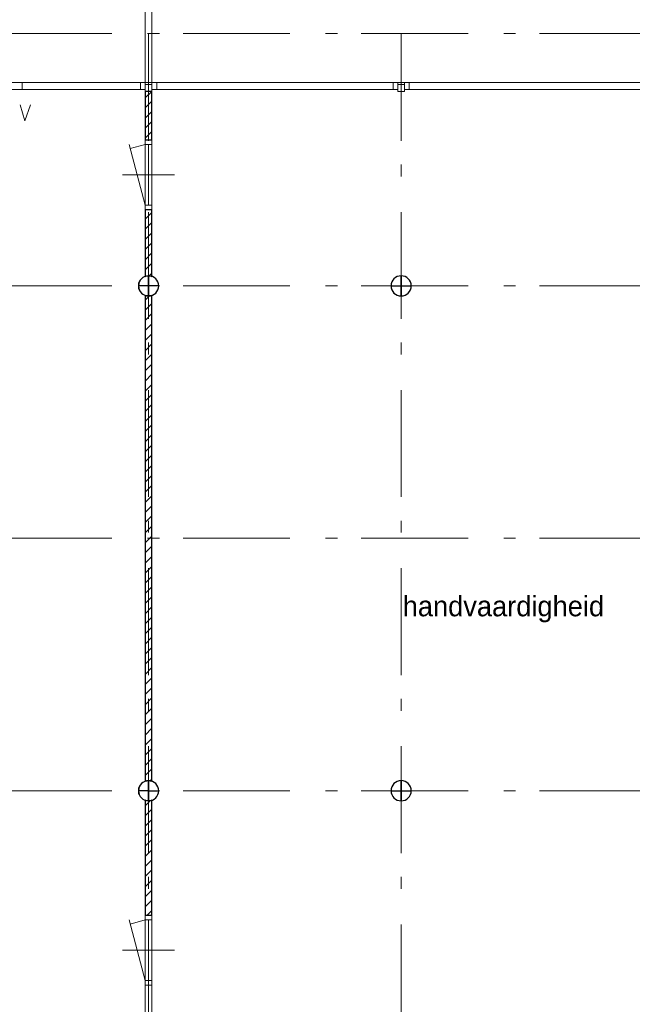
# Model space of a CAD drawing. Header units: millimetres. Extents: x -59728 to 53438, y 127740 to 210459.
# Tile 26 of 28: x 33887 to 42985, y 165784 to 180411. Entities that reach past the tile are written whole.
import ezdxf

# ---------------------------------------------------------------- set-up
doc = ezdxf.new("R2010")
doc.units = ezdxf.units.MM
doc.header["$LTSCALE"] = 2540
doc.linetypes.add('STYLE_01', pattern=[0.033465, 0.025591, -0.003937, 0.0005, -0.003437])
doc.linetypes.add('STYLE_06', pattern=[1.04164, 0.625, -0.20828, 0.06943, -0.13893])
for name, color, linetype, lineweight in [('ASSEN', 7, 'STYLE_01', 18), ('betongrijs', 7, 'Continuous', 18), ('muren', 7, 'Continuous', 18), ('MUUR', 7, 'Continuous', 18), ('mwarc', 7, 'Continuous', 18), ('STAAL25', 7, 'Continuous', 18), ('stempel018', 7, 'Continuous', 18), ('TEXT', 7, 'Continuous', 18)]:
    doc.layers.add(name, color=color, linetype=linetype, lineweight=lineweight)
doc.styles.add('Century Gothic', font='Century Gothic')
pattern_1 = [(45, (0, 0), (-75.1301, 75.1301), [])]

# ---------------------------------------------------------------- blocks, each defined once
blk = doc.blocks.new('Groep-23')
at = {"layer": 'mwarc', "linetype": 'Continuous', "lineweight": 18}
h = blk.add_hatch(dxfattribs=at)
h.set_pattern_fill('ANSI31_1', style=0, pattern_type=2)
h.set_pattern_definition(pattern_1)
h.paths.add_polyline_path([(38531.75, 9059.74), (38431.75, 9059.74), (38431.75, 8340.4), (38531.75, 8340.4)])
at = {"layer": 'ASSEN', "color": 0, "linetype": 'STYLE_06'}
for p, q in [((38481.75, -18132.38), (38481.75, 32764.92)), ((42231.75, -18132.38), (42231.75, 32764.92)), ((-56253.67, 9919.5), (53655.29, 9919.5)), ((-56253.67, 6169.5), (53761.23, 6169.5)), ((-56253.67, 2419.5), (53761.23, 2419.5)), ((-56253.67, -1330.5), (53761.23, -1330.5))]:
    blk.add_line(p, q, dxfattribs=at)
at = {"layer": 'muren', "color": 0}
for p, q in [((36601.75, 9189.5), (36601.75, 9089.5)), ((38531.75, 8340.4), (38431.75, 8340.4)), ((38431.75, 7300.4), (38431.75, 8340.4)), ((38531.75, 7300.4), (38531.75, 8340.4)), ((38531.75, 8270.4), (38431.75, 8270.4)), ((38481.75, 7370.4), (38481.75, 8270.4)), ((38867.59, 7820.4), (38095.9, 7820.4)), ((38531.75, 7370.4), (38431.75, 7370.4)), ((38531.75, 7300.4), (38431.75, 7300.4)), ((38531.75, -3180.64), (38431.75, -3180.64)), ((38431.75, -4220.64), (38431.75, -3180.64)), ((38531.75, -4220.64), (38531.75, -3180.64)), ((38531.75, -3250.64), (38431.75, -3250.64)), ((38481.75, -4150.64), (38481.75, -3250.64)), ((38867.59, -3700.64), (38095.9, -3700.64)), ((38531.75, -4150.64), (38431.75, -4150.64)), ((38531.75, -4220.64), (38431.75, -4220.64))]:
    blk.add_line(p, q, dxfattribs=at)
at = {"layer": 'MUUR', "color": 0}
for p, q in [((34841.75, 9189.5), (38481.75, 9189.5)), ((38431.75, 9089.5), (34841.75, 9089.5)), ((36601.75, 9189.5), (36601.75, 9089.5)), ((38361.75, 9089.5), (38361.75, 9189.5)), ((38431.75, 9059.74), (38431.75, 9189.5)), ((38531.75, 9159.74), (38431.75, 9159.74)), ((38481.75, 9189.5), (42231.75, 9189.5)), ((38531.75, 9059.74), (38531.75, 9189.5)), ((42181.75, 9089.5), (38531.75, 9089.5)), ((38601.75, 9089.5), (38601.75, 9189.5)), ((42111.75, 9089.5), (42111.75, 9189.5)), ((42181.75, 9059.74), (42181.75, 9189.5)), ((42281.75, 9159.74), (42181.75, 9159.74)), ((42231.75, 9189.5), (45981.75, 9189.5)), ((42281.75, 9059.74), (42281.75, 9189.5)), ((45931.75, 9089.5), (42281.75, 9089.5)), ((42351.75, 9089.5), (42351.75, 9189.5)), ((38531.75, 9059.74), (38431.75, 9059.74)), ((42281.75, 9059.74), (42181.75, 9059.74)), ((38431.75, 7300.4), (38531.75, 7300.4)), ((38431.75, -4220.64), (38531.75, -4220.64))]:
    blk.add_line(p, q, dxfattribs=at)
blk.add_lwpolyline([(36576.55, 8857.3), (36640.96, 8620.58), (36728.09, 8861.09)], dxfattribs=at)
at = {"layer": 'mwarc', "color": 0, "linetype": 'Continuous', "lineweight": 25}
blk.add_lwpolyline([(38531.75, 9059.74), (38431.75, 9059.74), (38431.75, 8340.4), (38531.75, 8340.4)], close=True, dxfattribs=at)
at = {"layer": 'STAAL25', "color": 0}
for p, q in [((38431.75, 9189.5), (38431.75, 12371.28)), ((38531.75, 9189.5), (38531.75, 12371.28))]:
    blk.add_line(p, q, dxfattribs=at)
at = {"layer": 'stempel018', "color": 0}
for p, q in [((38431.75, 7370.4), (38190.59, 8270.4)), ((38431.75, 8270.4), (38206.75, 8210.12)), ((38431.75, -4150.64), (38190.59, -3250.64)), ((38431.75, -3250.64), (38206.75, -3310.93))]:
    blk.add_line(p, q, dxfattribs=at)
at = {"layer": 'TEXT', "color": 0, "insert": (42255.27, 1563.36), "char_height": 302.4658, "attachment_point": 1, "line_spacing_factor": 1.022525, "style": 'Century Gothic'}
blk.add_mtext('handvaardigheid', dxfattribs=at)
at = {"color": 0, "linetype": 'Continuous', "lineweight": 25}
for points in [[(38481.75, 6319.5), (38478.07, 6319.45), (38474.39, 6319.32), (38470.71, 6319.09), (38467.05, 6318.77), (38463.39, 6318.37), (38459.74, 6317.87), (38456.1, 6317.29), (38452.48, 6316.61), (38448.88, 6315.85), (38445.3, 6315), (38441.74, 6314.06), (38438.21, 6313.04), (38434.7, 6311.93), (38431.21, 6310.73), (38427.76, 6309.44), (38424.35, 6308.08), (38420.96, 6306.63), (38417.61, 6305.09), (38414.31, 6303.48), (38411.04, 6301.78), (38407.81, 6300.01), (38404.63, 6298.16), (38401.5, 6296.22), (38398.41, 6294.22), (38395.38, 6292.13), (38392.39, 6289.98), (38389.46, 6287.75), (38386.59, 6285.45), (38383.77, 6283.08), (38381.01, 6280.64), (38378.32, 6278.13), (38375.68, 6275.56), (38373.11, 6272.93), (38370.61, 6270.23), (38368.17, 6267.47), (38365.8, 6264.65), (38363.5, 6261.78), (38361.27, 6258.85), (38359.11, 6255.87), (38357.03, 6252.83), (38355.02, 6249.75), (38353.09, 6246.61), (38351.24, 6243.43), (38349.46, 6240.21), (38347.76, 6236.94), (38346.15, 6233.63), (38344.62, 6230.28), (38343.17, 6226.9), (38341.8, 6223.48), (38340.52, 6220.03), (38339.32, 6216.55), (38338.21, 6213.04), (38337.18, 6209.5), (38336.24, 6205.94), (38335.39, 6202.36), (38334.63, 6198.76), (38333.96, 6195.14), (38333.37, 6191.51), (38332.88, 6187.86), (38332.47, 6184.2), (38332.15, 6180.53), (38331.93, 6176.86), (38331.79, 6173.18), (38331.75, 6169.5), (38481.75, 6169.5)], [(42231.75, 6169.5), (42081.75, 6169.5), (42081.79, 6165.81), (42081.93, 6162.14), (42082.15, 6158.46), (42082.47, 6154.79), (42082.88, 6151.13), (42083.37, 6147.49), (42083.96, 6143.85), (42084.63, 6140.23), (42085.39, 6136.63), (42086.24, 6133.05), (42087.18, 6129.49), (42088.21, 6125.95), (42089.32, 6122.44), (42090.52, 6118.96), (42091.8, 6115.51), (42093.17, 6112.09), (42094.62, 6108.71), (42096.15, 6105.36), (42097.76, 6102.05), (42099.46, 6098.79), (42101.24, 6095.56), (42103.09, 6092.38), (42105.02, 6089.25), (42107.03, 6086.16), (42109.11, 6083.12), (42111.27, 6080.14), (42113.5, 6077.21), (42115.8, 6074.34), (42118.17, 6071.52), (42120.61, 6068.76), (42123.11, 6066.06), (42125.68, 6063.43), (42128.32, 6060.86), (42131.01, 6058.35), (42133.77, 6055.91), (42136.59, 6053.54), (42139.46, 6051.24), (42142.39, 6049.01), (42145.38, 6046.86), (42148.41, 6044.78), (42151.5, 6042.77), (42154.63, 6040.84), (42157.81, 6038.98), (42161.04, 6037.21), (42164.31, 6035.51), (42167.61, 6033.9), (42170.96, 6032.36), (42174.35, 6030.91), (42177.76, 6029.55), (42181.21, 6028.26), (42184.7, 6027.07), (42188.21, 6025.95), (42191.74, 6024.93), (42195.3, 6023.99), (42198.88, 6023.14), (42202.48, 6022.38), (42206.1, 6021.7), (42209.74, 6021.12), (42213.39, 6020.62), (42217.05, 6020.22), (42220.71, 6019.9), (42224.39, 6019.68), (42228.07, 6019.54), (42231.75, 6019.5)], [(38631.75, -1330.5), (38481.75, -1330.5), (38481.75, -1480.5), (38485.43, -1480.46), (38489.11, -1480.32), (38492.78, -1480.1), (38496.45, -1479.78), (38500.11, -1479.38), (38503.76, -1478.88), (38507.39, -1478.3), (38511.01, -1477.62), (38514.61, -1476.86), (38518.2, -1476.01), (38521.75, -1475.07), (38525.29, -1474.05), (38528.8, -1472.93), (38532.28, -1471.74), (38535.73, -1470.45), (38539.15, -1469.09), (38542.53, -1467.64), (38545.88, -1466.1), (38549.19, -1464.49), (38552.46, -1462.79), (38555.68, -1461.02), (38558.86, -1459.16), (38562, -1457.23), (38565.08, -1455.22), (38568.12, -1453.14), (38571.1, -1450.99), (38574.03, -1448.76), (38576.91, -1446.46), (38579.72, -1444.09), (38582.48, -1441.65), (38585.18, -1439.14), (38587.81, -1436.57), (38590.39, -1433.94), (38592.89, -1431.24), (38595.33, -1428.48), (38597.7, -1425.66), (38600, -1422.79), (38602.23, -1419.86), (38604.39, -1416.88), (38606.47, -1413.84), (38608.48, -1410.75), (38610.41, -1407.62), (38612.26, -1404.44), (38614.04, -1401.21), (38615.73, -1397.95), (38617.35, -1394.64), (38618.88, -1391.29), (38620.33, -1387.91), (38621.7, -1384.49), (38622.98, -1381.04), (38624.18, -1377.56), (38625.29, -1374.05), (38626.31, -1370.51), (38627.25, -1366.95), (38628.1, -1363.37), (38628.87, -1359.77), (38629.54, -1356.15), (38630.12, -1352.51), (38630.62, -1348.87), (38631.03, -1345.21), (38631.34, -1341.54), (38631.57, -1337.86), (38631.7, -1334.19)], [(42381.75, -1330.5), (42231.75, -1330.5), (42231.75, -1480.5), (42235.43, -1480.46), (42239.11, -1480.32), (42242.78, -1480.1), (42246.45, -1479.78), (42250.11, -1479.38), (42253.76, -1478.88), (42257.39, -1478.3), (42261.01, -1477.62), (42264.61, -1476.86), (42268.2, -1476.01), (42271.75, -1475.07), (42275.29, -1474.05), (42278.8, -1472.93), (42282.28, -1471.74), (42285.73, -1470.45), (42289.15, -1469.09), (42292.53, -1467.64), (42295.88, -1466.1), (42299.19, -1464.49), (42302.46, -1462.79), (42305.68, -1461.02), (42308.86, -1459.16), (42312, -1457.23), (42315.08, -1455.22), (42318.12, -1453.14), (42321.1, -1450.99), (42324.03, -1448.76), (42326.91, -1446.46), (42329.72, -1444.09), (42332.48, -1441.65), (42335.18, -1439.14), (42337.81, -1436.57), (42340.39, -1433.94), (42342.89, -1431.24), (42345.33, -1428.48), (42347.7, -1425.66), (42350, -1422.79), (42352.23, -1419.86), (42354.39, -1416.88), (42356.47, -1413.84), (42358.48, -1410.75), (42360.41, -1407.62), (42362.26, -1404.44), (42364.04, -1401.21), (42365.73, -1397.95), (42367.35, -1394.64), (42368.88, -1391.29), (42370.33, -1387.91), (42371.7, -1384.49), (42372.98, -1381.04), (42374.18, -1377.56), (42375.29, -1374.05), (42376.31, -1370.51), (42377.25, -1366.95), (42378.1, -1363.37), (42378.87, -1359.77), (42379.54, -1356.15), (42380.12, -1352.51), (42380.62, -1348.87), (42381.03, -1345.21), (42381.34, -1341.54), (42381.57, -1337.86), (42381.7, -1334.19)]]:
    blk.add_wipeout(points, dxfattribs=at).dxf.layer = 'betongrijs'
at = {"layer": 'betongrijs', "color": 0, "linetype": 'Continuous', "lineweight": 25, "flags": 128}
for points in [[(38481.75, 6319.5, 0.41421356), (38331.75, 6169.5), (38481.75, 6169.5)], [(42231.75, 6169.5), (42081.75, 6169.5, 0.41421356), (42231.75, 6019.5)], [(38631.75, -1330.5), (38481.75, -1330.5), (38481.75, -1480.5, 0.41421356)], [(42381.75, -1330.5), (42231.75, -1330.5), (42231.75, -1480.5, 0.41421356)]]:
    blk.add_lwpolyline(points, format="xyb", close=True, dxfattribs=at)
at = {"color": 0, "linetype": 'Continuous', "lineweight": 25}
for points in [[(38481.75, 6319.5), (38481.75, 6169.5), (38631.75, 6169.5), (38631.7, 6173.18), (38631.57, 6176.86), (38631.34, 6180.53), (38631.03, 6184.2), (38630.62, 6187.86), (38630.12, 6191.51), (38629.54, 6195.14), (38628.87, 6198.76), (38628.1, 6202.36), (38627.25, 6205.94), (38626.31, 6209.5), (38625.29, 6213.04), (38624.18, 6216.55), (38622.98, 6220.03), (38621.7, 6223.48), (38620.33, 6226.9), (38618.88, 6230.28), (38617.35, 6233.63), (38615.73, 6236.94), (38614.04, 6240.21), (38612.26, 6243.43), (38610.41, 6246.61), (38608.48, 6249.75), (38606.47, 6252.83), (38604.39, 6255.87), (38602.23, 6258.85), (38600, 6261.78), (38597.7, 6264.65), (38595.33, 6267.47), (38592.89, 6270.23), (38590.39, 6272.93), (38587.81, 6275.56), (38585.18, 6278.13), (38582.48, 6280.64), (38579.72, 6283.08), (38576.91, 6285.45), (38574.03, 6287.75), (38571.1, 6289.98), (38568.12, 6292.13), (38565.08, 6294.22), (38562, 6296.22), (38558.86, 6298.16), (38555.68, 6300.01), (38552.46, 6301.78), (38549.19, 6303.48), (38545.88, 6305.09), (38542.53, 6306.63), (38539.15, 6308.08), (38535.73, 6309.44), (38532.28, 6310.73), (38528.8, 6311.93), (38525.29, 6313.04), (38521.75, 6314.06), (38518.2, 6315), (38514.61, 6315.85), (38511.01, 6316.61), (38507.39, 6317.29), (38503.76, 6317.87), (38500.11, 6318.37), (38496.45, 6318.77), (38492.78, 6319.09), (38489.11, 6319.32), (38485.43, 6319.45)], [(42381.75, 6169.5), (42231.75, 6169.5), (42231.75, 6019.5), (42235.43, 6019.54), (42239.11, 6019.68), (42242.78, 6019.9), (42246.45, 6020.22), (42250.11, 6020.62), (42253.76, 6021.12), (42257.39, 6021.7), (42261.01, 6022.38), (42264.61, 6023.14), (42268.2, 6023.99), (42271.75, 6024.93), (42275.29, 6025.95), (42278.8, 6027.07), (42282.28, 6028.26), (42285.73, 6029.55), (42289.15, 6030.91), (42292.53, 6032.36), (42295.88, 6033.9), (42299.19, 6035.51), (42302.46, 6037.21), (42305.68, 6038.98), (42308.86, 6040.84), (42312, 6042.77), (42315.08, 6044.78), (42318.12, 6046.86), (42321.1, 6049.01), (42324.03, 6051.24), (42326.91, 6053.54), (42329.72, 6055.91), (42332.48, 6058.35), (42335.18, 6060.86), (42337.81, 6063.43), (42340.39, 6066.06), (42342.89, 6068.76), (42345.33, 6071.52), (42347.7, 6074.34), (42350, 6077.21), (42352.23, 6080.14), (42354.39, 6083.12), (42356.47, 6086.16), (42358.48, 6089.25), (42360.41, 6092.38), (42362.26, 6095.56), (42364.04, 6098.79), (42365.73, 6102.05), (42367.35, 6105.36), (42368.88, 6108.71), (42370.33, 6112.09), (42371.7, 6115.51), (42372.98, 6118.96), (42374.18, 6122.44), (42375.29, 6125.95), (42376.31, 6129.49), (42377.25, 6133.05), (42378.1, 6136.63), (42378.87, 6140.23), (42379.54, 6143.85), (42380.12, 6147.49), (42380.62, 6151.13), (42381.03, 6154.79), (42381.34, 6158.46), (42381.57, 6162.14), (42381.7, 6165.81)], [(38481.75, -1180.5), (38478.07, -1180.55), (38474.39, -1180.68), (38470.71, -1180.91), (38467.05, -1181.23), (38463.39, -1181.63), (38459.74, -1182.13), (38456.1, -1182.71), (38452.48, -1183.39), (38448.88, -1184.15), (38445.3, -1185), (38441.74, -1185.94), (38438.21, -1186.96), (38434.7, -1188.07), (38431.21, -1189.27), (38427.76, -1190.56), (38424.35, -1191.92), (38420.96, -1193.37), (38417.61, -1194.91), (38414.31, -1196.52), (38411.04, -1198.22), (38407.81, -1199.99), (38404.63, -1201.84), (38401.5, -1203.78), (38398.41, -1205.78), (38395.38, -1207.87), (38392.39, -1210.02), (38389.46, -1212.25), (38386.59, -1214.55), (38383.77, -1216.92), (38381.01, -1219.36), (38378.32, -1221.87), (38375.68, -1224.44), (38373.11, -1227.07), (38370.61, -1229.77), (38368.17, -1232.53), (38365.8, -1235.35), (38363.5, -1238.22), (38361.27, -1241.15), (38359.11, -1244.13), (38357.03, -1247.17), (38355.02, -1250.25), (38353.09, -1253.39), (38351.24, -1256.57), (38349.46, -1259.79), (38347.76, -1263.06), (38346.15, -1266.37), (38344.62, -1269.72), (38343.17, -1273.1), (38341.8, -1276.52), (38340.52, -1279.97), (38339.32, -1283.45), (38338.21, -1286.96), (38337.18, -1290.5), (38336.24, -1294.06), (38335.39, -1297.64), (38334.63, -1301.24), (38333.96, -1304.86), (38333.37, -1308.49), (38332.88, -1312.14), (38332.47, -1315.8), (38332.15, -1319.47), (38331.93, -1323.14), (38331.79, -1326.82), (38331.75, -1330.5), (38481.75, -1330.5)], [(42231.75, -1180.5), (42231.75, -1330.5), (42381.75, -1330.5), (42381.7, -1326.82), (42381.57, -1323.14), (42381.34, -1319.47), (42381.03, -1315.8), (42380.62, -1312.14), (42380.12, -1308.49), (42379.54, -1304.86), (42378.87, -1301.24), (42378.1, -1297.64), (42377.25, -1294.06), (42376.31, -1290.5), (42375.29, -1286.96), (42374.18, -1283.45), (42372.98, -1279.97), (42371.7, -1276.52), (42370.33, -1273.1), (42368.88, -1269.72), (42367.35, -1266.37), (42365.73, -1263.06), (42364.04, -1259.79), (42362.26, -1256.57), (42360.41, -1253.39), (42358.48, -1250.25), (42356.47, -1247.17), (42354.39, -1244.13), (42352.23, -1241.15), (42350, -1238.22), (42347.7, -1235.35), (42345.33, -1232.53), (42342.89, -1229.77), (42340.39, -1227.07), (42337.81, -1224.44), (42335.18, -1221.87), (42332.48, -1219.36), (42329.72, -1216.92), (42326.91, -1214.55), (42324.03, -1212.25), (42321.1, -1210.02), (42318.12, -1207.87), (42315.08, -1205.78), (42312, -1203.78), (42308.86, -1201.84), (42305.68, -1199.99), (42302.46, -1198.22), (42299.19, -1196.52), (42295.88, -1194.91), (42292.53, -1193.37), (42289.15, -1191.92), (42285.73, -1190.56), (42282.28, -1189.27), (42278.8, -1188.07), (42275.29, -1186.96), (42271.75, -1185.94), (42268.2, -1185), (42264.61, -1184.15), (42261.01, -1183.39), (42257.39, -1182.71), (42253.76, -1182.13), (42250.11, -1181.63), (42246.45, -1181.23), (42242.78, -1180.91), (42239.11, -1180.68), (42235.43, -1180.55)]]:
    blk.add_wipeout(points, dxfattribs=at).dxf.layer = 'betongrijs'
at = {"layer": 'mwarc', "linetype": 'Continuous', "lineweight": 18}
h = blk.add_hatch(dxfattribs=at)
h.set_pattern_fill('ANSI31_1', style=0, pattern_type=2)
h.set_pattern_definition(pattern_1)
edge = h.paths.add_edge_path()
edge.add_line((38531.75, 7300.4), (38431.75, 7300.4))
edge.add_line((38431.75, 7300.4), (38431.75, 6310.92))
edge.add_arc((38481.75, 6169.5), 150, 70.528779, 109.471221, ccw=False)
edge.add_line((38531.75, 6310.92), (38531.75, 7300.4))
at = {"layer": 'betongrijs', "color": 0, "linetype": 'Continuous', "lineweight": 25, "flags": 128}
for points in [[(38481.75, 6319.5), (38481.75, 6169.5), (38631.75, 6169.5, 0.41421356)], [(42381.75, 6169.5), (42231.75, 6169.5), (42231.75, 6019.5, 0.41421356)], [(38481.75, -1180.5, 0.41421356), (38331.75, -1330.5), (38481.75, -1330.5)], [(42231.75, -1180.5), (42231.75, -1330.5), (42381.75, -1330.5, 0.41421356)]]:
    blk.add_lwpolyline(points, format="xyb", close=True, dxfattribs=at)
at = {"layer": 'MUUR', "color": 0}
for p, q in [((38431.75, 6310.92), (38431.75, 9059.74)), ((38531.75, 6310.92), (38531.75, 9059.74))]:
    blk.add_line(p, q, dxfattribs=at)
at = {"layer": 'mwarc', "color": 0, "linetype": 'Continuous', "lineweight": 25, "flags": 128}
blk.add_lwpolyline([(38531.75, 7300.4), (38431.75, 7300.4), (38431.75, 6310.92, -0.17157288), (38531.75, 6310.92)], format="xyb", close=True, dxfattribs=at)
at = {"color": 0, "linetype": 'Continuous', "lineweight": 25}
for points in [[(42231.75, 6319.5), (42231.75, 6169.5), (42381.75, 6169.5), (42381.7, 6173.18), (42381.57, 6176.86), (42381.34, 6180.53), (42381.03, 6184.2), (42380.62, 6187.86), (42380.12, 6191.51), (42379.54, 6195.14), (42378.87, 6198.76), (42378.1, 6202.36), (42377.25, 6205.94), (42376.31, 6209.5), (42375.29, 6213.04), (42374.18, 6216.55), (42372.98, 6220.03), (42371.7, 6223.48), (42370.33, 6226.9), (42368.88, 6230.28), (42367.35, 6233.63), (42365.73, 6236.94), (42364.04, 6240.21), (42362.26, 6243.43), (42360.41, 6246.61), (42358.48, 6249.75), (42356.47, 6252.83), (42354.39, 6255.87), (42352.23, 6258.85), (42350, 6261.78), (42347.7, 6264.65), (42345.33, 6267.47), (42342.89, 6270.23), (42340.39, 6272.93), (42337.81, 6275.56), (42335.18, 6278.13), (42332.48, 6280.64), (42329.72, 6283.08), (42326.91, 6285.45), (42324.03, 6287.75), (42321.1, 6289.98), (42318.12, 6292.13), (42315.08, 6294.22), (42312, 6296.22), (42308.86, 6298.16), (42305.68, 6300.01), (42302.46, 6301.78), (42299.19, 6303.48), (42295.88, 6305.09), (42292.53, 6306.63), (42289.15, 6308.08), (42285.73, 6309.44), (42282.28, 6310.73), (42278.8, 6311.93), (42275.29, 6313.04), (42271.75, 6314.06), (42268.2, 6315), (42264.61, 6315.85), (42261.01, 6316.61), (42257.39, 6317.29), (42253.76, 6317.87), (42250.11, 6318.37), (42246.45, 6318.77), (42242.78, 6319.09), (42239.11, 6319.32), (42235.43, 6319.45)], [(38481.75, 6169.5), (38331.75, 6169.5), (38331.79, 6165.81), (38331.93, 6162.14), (38332.15, 6158.46), (38332.47, 6154.79), (38332.88, 6151.13), (38333.37, 6147.49), (38333.96, 6143.85), (38334.63, 6140.23), (38335.39, 6136.63), (38336.24, 6133.05), (38337.18, 6129.49), (38338.21, 6125.95), (38339.32, 6122.44), (38340.52, 6118.96), (38341.8, 6115.51), (38343.17, 6112.09), (38344.62, 6108.71), (38346.15, 6105.36), (38347.76, 6102.05), (38349.46, 6098.79), (38351.24, 6095.56), (38353.09, 6092.38), (38355.02, 6089.25), (38357.03, 6086.16), (38359.11, 6083.12), (38361.27, 6080.14), (38363.5, 6077.21), (38365.8, 6074.34), (38368.17, 6071.52), (38370.61, 6068.76), (38373.11, 6066.06), (38375.68, 6063.43), (38378.32, 6060.86), (38381.01, 6058.35), (38383.77, 6055.91), (38386.59, 6053.54), (38389.46, 6051.24), (38392.39, 6049.01), (38395.38, 6046.86), (38398.41, 6044.78), (38401.5, 6042.77), (38404.63, 6040.84), (38407.81, 6038.98), (38411.04, 6037.21), (38414.31, 6035.51), (38417.61, 6033.9), (38420.96, 6032.36), (38424.35, 6030.91), (38427.76, 6029.55), (38431.21, 6028.26), (38434.7, 6027.07), (38438.21, 6025.95), (38441.74, 6024.93), (38445.3, 6023.99), (38448.88, 6023.14), (38452.48, 6022.38), (38456.1, 6021.7), (38459.74, 6021.12), (38463.39, 6020.62), (38467.05, 6020.22), (38470.71, 6019.9), (38474.39, 6019.68), (38478.07, 6019.54), (38481.75, 6019.5)], [(38481.75, -1180.5), (38481.75, -1330.5), (38631.75, -1330.5), (38631.7, -1326.82), (38631.57, -1323.14), (38631.34, -1319.47), (38631.03, -1315.8), (38630.62, -1312.14), (38630.12, -1308.49), (38629.54, -1304.86), (38628.87, -1301.24), (38628.1, -1297.64), (38627.25, -1294.06), (38626.31, -1290.5), (38625.29, -1286.96), (38624.18, -1283.45), (38622.98, -1279.97), (38621.7, -1276.52), (38620.33, -1273.1), (38618.88, -1269.72), (38617.35, -1266.37), (38615.73, -1263.06), (38614.04, -1259.79), (38612.26, -1256.57), (38610.41, -1253.39), (38608.48, -1250.25), (38606.47, -1247.17), (38604.39, -1244.13), (38602.23, -1241.15), (38600, -1238.22), (38597.7, -1235.35), (38595.33, -1232.53), (38592.89, -1229.77), (38590.39, -1227.07), (38587.81, -1224.44), (38585.18, -1221.87), (38582.48, -1219.36), (38579.72, -1216.92), (38576.91, -1214.55), (38574.03, -1212.25), (38571.1, -1210.02), (38568.12, -1207.87), (38565.08, -1205.78), (38562, -1203.78), (38558.86, -1201.84), (38555.68, -1199.99), (38552.46, -1198.22), (38549.19, -1196.52), (38545.88, -1194.91), (38542.53, -1193.37), (38539.15, -1191.92), (38535.73, -1190.56), (38532.28, -1189.27), (38528.8, -1188.07), (38525.29, -1186.96), (38521.75, -1185.94), (38518.2, -1185), (38514.61, -1184.15), (38511.01, -1183.39), (38507.39, -1182.71), (38503.76, -1182.13), (38500.11, -1181.63), (38496.45, -1181.23), (38492.78, -1180.91), (38489.11, -1180.68), (38485.43, -1180.55)], [(42231.75, -1330.5), (42081.75, -1330.5), (42081.79, -1334.19), (42081.93, -1337.86), (42082.15, -1341.54), (42082.47, -1345.21), (42082.88, -1348.87), (42083.37, -1352.51), (42083.96, -1356.15), (42084.63, -1359.77), (42085.39, -1363.37), (42086.24, -1366.95), (42087.18, -1370.51), (42088.21, -1374.05), (42089.32, -1377.56), (42090.52, -1381.04), (42091.8, -1384.49), (42093.17, -1387.91), (42094.62, -1391.29), (42096.15, -1394.64), (42097.76, -1397.95), (42099.46, -1401.21), (42101.24, -1404.44), (42103.09, -1407.62), (42105.02, -1410.75), (42107.03, -1413.84), (42109.11, -1416.88), (42111.27, -1419.86), (42113.5, -1422.79), (42115.8, -1425.66), (42118.17, -1428.48), (42120.61, -1431.24), (42123.11, -1433.94), (42125.68, -1436.57), (42128.32, -1439.14), (42131.01, -1441.65), (42133.77, -1444.09), (42136.59, -1446.46), (42139.46, -1448.76), (42142.39, -1450.99), (42145.38, -1453.14), (42148.41, -1455.22), (42151.5, -1457.23), (42154.63, -1459.16), (42157.81, -1461.02), (42161.04, -1462.79), (42164.31, -1464.49), (42167.61, -1466.1), (42170.96, -1467.64), (42174.35, -1469.09), (42177.76, -1470.45), (42181.21, -1471.74), (42184.7, -1472.93), (42188.21, -1474.05), (42191.74, -1475.07), (42195.3, -1476.01), (42198.88, -1476.86), (42202.48, -1477.62), (42206.1, -1478.3), (42209.74, -1478.88), (42213.39, -1479.38), (42217.05, -1479.78), (42220.71, -1480.1), (42224.39, -1480.32), (42228.07, -1480.46), (42231.75, -1480.5)]]:
    blk.add_wipeout(points, dxfattribs=at).dxf.layer = 'betongrijs'
at = {"layer": 'betongrijs', "color": 0, "linetype": 'Continuous', "lineweight": 25, "flags": 128}
for points in [[(42231.75, 6319.5), (42231.75, 6169.5), (42381.75, 6169.5, 0.41421356)], [(38481.75, 6169.5), (38331.75, 6169.5, 0.41421356), (38481.75, 6019.5)], [(38481.75, -1180.5), (38481.75, -1330.5), (38631.75, -1330.5, 0.41421356)], [(42231.75, -1330.5), (42081.75, -1330.5, 0.41421356), (42231.75, -1480.5)]]:
    blk.add_lwpolyline(points, format="xyb", close=True, dxfattribs=at)
at = {"layer": 'muren', "color": 0}
blk.add_line((38331.75, 6119.5), (38331.75, 6219.5), dxfattribs=at)
at = {"layer": 'MUUR', "color": 0}
blk.add_line((38331.75, 6219.5), (38331.75, 6119.5), dxfattribs=at)
at = {"color": 0, "linetype": 'Continuous', "lineweight": 25}
for points in [[(42231.75, 6319.5), (42228.07, 6319.45), (42224.39, 6319.32), (42220.71, 6319.09), (42217.05, 6318.77), (42213.39, 6318.37), (42209.74, 6317.87), (42206.1, 6317.29), (42202.48, 6316.61), (42198.88, 6315.85), (42195.3, 6315), (42191.74, 6314.06), (42188.21, 6313.04), (42184.7, 6311.93), (42181.21, 6310.73), (42177.76, 6309.44), (42174.35, 6308.08), (42170.96, 6306.63), (42167.61, 6305.09), (42164.31, 6303.48), (42161.04, 6301.78), (42157.81, 6300.01), (42154.63, 6298.16), (42151.5, 6296.22), (42148.41, 6294.22), (42145.38, 6292.13), (42142.39, 6289.98), (42139.46, 6287.75), (42136.59, 6285.45), (42133.77, 6283.08), (42131.01, 6280.64), (42128.32, 6278.13), (42125.68, 6275.56), (42123.11, 6272.93), (42120.61, 6270.23), (42118.17, 6267.47), (42115.8, 6264.65), (42113.5, 6261.78), (42111.27, 6258.85), (42109.11, 6255.87), (42107.03, 6252.83), (42105.02, 6249.75), (42103.09, 6246.61), (42101.24, 6243.43), (42099.46, 6240.21), (42097.76, 6236.94), (42096.15, 6233.63), (42094.62, 6230.28), (42093.17, 6226.9), (42091.8, 6223.48), (42090.52, 6220.03), (42089.32, 6216.55), (42088.21, 6213.04), (42087.18, 6209.5), (42086.24, 6205.94), (42085.39, 6202.36), (42084.63, 6198.76), (42083.96, 6195.14), (42083.37, 6191.51), (42082.88, 6187.86), (42082.47, 6184.2), (42082.15, 6180.53), (42081.93, 6176.86), (42081.79, 6173.18), (42081.75, 6169.5), (42231.75, 6169.5)], [(38631.75, 6169.5), (38481.75, 6169.5), (38481.75, 6019.5), (38485.43, 6019.54), (38489.11, 6019.68), (38492.78, 6019.9), (38496.45, 6020.22), (38500.11, 6020.62), (38503.76, 6021.12), (38507.39, 6021.7), (38511.01, 6022.38), (38514.61, 6023.14), (38518.2, 6023.99), (38521.75, 6024.93), (38525.29, 6025.95), (38528.8, 6027.07), (38532.28, 6028.26), (38535.73, 6029.55), (38539.15, 6030.91), (38542.53, 6032.36), (38545.88, 6033.9), (38549.19, 6035.51), (38552.46, 6037.21), (38555.68, 6038.98), (38558.86, 6040.84), (38562, 6042.77), (38565.08, 6044.78), (38568.12, 6046.86), (38571.1, 6049.01), (38574.03, 6051.24), (38576.91, 6053.54), (38579.72, 6055.91), (38582.48, 6058.35), (38585.18, 6060.86), (38587.81, 6063.43), (38590.39, 6066.06), (38592.89, 6068.76), (38595.33, 6071.52), (38597.7, 6074.34), (38600, 6077.21), (38602.23, 6080.14), (38604.39, 6083.12), (38606.47, 6086.16), (38608.48, 6089.25), (38610.41, 6092.38), (38612.26, 6095.56), (38614.04, 6098.79), (38615.73, 6102.05), (38617.35, 6105.36), (38618.88, 6108.71), (38620.33, 6112.09), (38621.7, 6115.51), (38622.98, 6118.96), (38624.18, 6122.44), (38625.29, 6125.95), (38626.31, 6129.49), (38627.25, 6133.05), (38628.1, 6136.63), (38628.87, 6140.23), (38629.54, 6143.85), (38630.12, 6147.49), (38630.62, 6151.13), (38631.03, 6154.79), (38631.34, 6158.46), (38631.57, 6162.14), (38631.7, 6165.81)], [(42231.75, -1180.5), (42228.07, -1180.55), (42224.39, -1180.68), (42220.71, -1180.91), (42217.05, -1181.23), (42213.39, -1181.63), (42209.74, -1182.13), (42206.1, -1182.71), (42202.48, -1183.39), (42198.88, -1184.15), (42195.3, -1185), (42191.74, -1185.94), (42188.21, -1186.96), (42184.7, -1188.07), (42181.21, -1189.27), (42177.76, -1190.56), (42174.35, -1191.92), (42170.96, -1193.37), (42167.61, -1194.91), (42164.31, -1196.52), (42161.04, -1198.22), (42157.81, -1199.99), (42154.63, -1201.84), (42151.5, -1203.78), (42148.41, -1205.78), (42145.38, -1207.87), (42142.39, -1210.02), (42139.46, -1212.25), (42136.59, -1214.55), (42133.77, -1216.92), (42131.01, -1219.36), (42128.32, -1221.87), (42125.68, -1224.44), (42123.11, -1227.07), (42120.61, -1229.77), (42118.17, -1232.53), (42115.8, -1235.35), (42113.5, -1238.22), (42111.27, -1241.15), (42109.11, -1244.13), (42107.03, -1247.17), (42105.02, -1250.25), (42103.09, -1253.39), (42101.24, -1256.57), (42099.46, -1259.79), (42097.76, -1263.06), (42096.15, -1266.37), (42094.62, -1269.72), (42093.17, -1273.1), (42091.8, -1276.52), (42090.52, -1279.97), (42089.32, -1283.45), (42088.21, -1286.96), (42087.18, -1290.5), (42086.24, -1294.06), (42085.39, -1297.64), (42084.63, -1301.24), (42083.96, -1304.86), (42083.37, -1308.49), (42082.88, -1312.14), (42082.47, -1315.8), (42082.15, -1319.47), (42081.93, -1323.14), (42081.79, -1326.82), (42081.75, -1330.5), (42231.75, -1330.5)], [(38481.75, -1330.5), (38331.75, -1330.5), (38331.79, -1334.19), (38331.93, -1337.86), (38332.15, -1341.54), (38332.47, -1345.21), (38332.88, -1348.87), (38333.37, -1352.51), (38333.96, -1356.15), (38334.63, -1359.77), (38335.39, -1363.37), (38336.24, -1366.95), (38337.18, -1370.51), (38338.21, -1374.05), (38339.32, -1377.56), (38340.52, -1381.04), (38341.8, -1384.49), (38343.17, -1387.91), (38344.62, -1391.29), (38346.15, -1394.64), (38347.76, -1397.95), (38349.46, -1401.21), (38351.24, -1404.44), (38353.09, -1407.62), (38355.02, -1410.75), (38357.03, -1413.84), (38359.11, -1416.88), (38361.27, -1419.86), (38363.5, -1422.79), (38365.8, -1425.66), (38368.17, -1428.48), (38370.61, -1431.24), (38373.11, -1433.94), (38375.68, -1436.57), (38378.32, -1439.14), (38381.01, -1441.65), (38383.77, -1444.09), (38386.59, -1446.46), (38389.46, -1448.76), (38392.39, -1450.99), (38395.38, -1453.14), (38398.41, -1455.22), (38401.5, -1457.23), (38404.63, -1459.16), (38407.81, -1461.02), (38411.04, -1462.79), (38414.31, -1464.49), (38417.61, -1466.1), (38420.96, -1467.64), (38424.35, -1469.09), (38427.76, -1470.45), (38431.21, -1471.74), (38434.7, -1472.93), (38438.21, -1474.05), (38441.74, -1475.07), (38445.3, -1476.01), (38448.88, -1476.86), (38452.48, -1477.62), (38456.1, -1478.3), (38459.74, -1478.88), (38463.39, -1479.38), (38467.05, -1479.78), (38470.71, -1480.1), (38474.39, -1480.32), (38478.07, -1480.46), (38481.75, -1480.5)]]:
    blk.add_wipeout(points, dxfattribs=at).dxf.layer = 'betongrijs'
at = {"layer": 'mwarc', "linetype": 'Continuous', "lineweight": 18}
h = blk.add_hatch(dxfattribs=at)
h.set_pattern_fill('ANSI31_1', style=0, pattern_type=2)
h.set_pattern_definition(pattern_1)
edge = h.paths.add_edge_path()
edge.add_arc((38481.75, 6169.5), 150, -109.471221, -70.528779, ccw=False)
edge.add_line((38431.75, 6028.07), (38431.75, 2961.89))
edge.add_line((38431.75, 2961.89), (38431.75, -1189.08))
edge.add_arc((38481.75, -1330.5), 150, 70.528779, 109.471221, ccw=False)
edge.add_line((38531.75, -1189.08), (38531.75, 6028.07))
h = blk.add_hatch(dxfattribs=at)
h.set_pattern_fill('ANSI31_1', style=0, pattern_type=2)
h.set_pattern_definition(pattern_1)
edge = h.paths.add_edge_path()
edge.add_arc((38481.75, -1330.5), 150, -109.471221, -70.528779, ccw=False)
edge.add_line((38431.75, -1471.93), (38431.75, -3180.64))
edge.add_line((38431.75, -3180.64), (38531.75, -3180.64))
edge.add_line((38531.75, -3180.64), (38531.75, -1471.93))
at = {"layer": 'betongrijs', "color": 0, "linetype": 'Continuous', "lineweight": 25, "flags": 128}
for points in [[(42231.75, 6319.5, 0.41421356), (42081.75, 6169.5), (42231.75, 6169.5)], [(38631.75, 6169.5), (38481.75, 6169.5), (38481.75, 6019.5, 0.41421356)], [(42231.75, -1180.5, 0.41421356), (42081.75, -1330.5), (42231.75, -1330.5)], [(38481.75, -1330.5), (38331.75, -1330.5, 0.41421356), (38481.75, -1480.5)]]:
    blk.add_lwpolyline(points, format="xyb", close=True, dxfattribs=at)
at = {"layer": 'muren', "color": 0}
blk.add_line((38331.75, -1380.5), (38331.75, -1280.5), dxfattribs=at)
at = {"layer": 'MUUR', "color": 0}
for p, q in [((38431.75, -1189.08), (38431.75, 6028.07)), ((38431.75, 2961.89), (38431.75, 6028.07)), ((38531.75, -1189.08), (38531.75, 6028.07)), ((38531.75, 2961.89), (38531.75, 6028.07)), ((38331.75, -1280.5), (38331.75, -1380.5)), ((38431.75, -1471.93), (38431.75, -5715.5)), ((38531.75, -1471.93), (38531.75, -5615.5))]:
    blk.add_line(p, q, dxfattribs=at)
for centre in [(38481.75, 6169.5), (42231.75, 6169.5), (38481.75, -1330.5), (42231.75, -1330.5)]:
    blk.add_circle(centre, 150, dxfattribs=at)
at = {"layer": 'mwarc', "color": 0, "linetype": 'Continuous', "lineweight": 25, "flags": 128}
for points in [[(38531.75, 6028.07, -0.17157288), (38431.75, 6028.07), (38431.75, 2961.89), (38431.75, -1189.08, -0.17157288), (38531.75, -1189.08)], [(38531.75, -1471.93, -0.17157288), (38431.75, -1471.93), (38431.75, -3180.64), (38531.75, -3180.64)]]:
    blk.add_lwpolyline(points, format="xyb", close=True, dxfattribs=at)

msp = doc.modelspace()

# ---------------------------------------------------------------- block references
at = {"layer": 'MUUR'}
msp.add_blockref('Groep-23', (-2680, 170287), dxfattribs=at)

doc.saveas('drawing.dxf')
